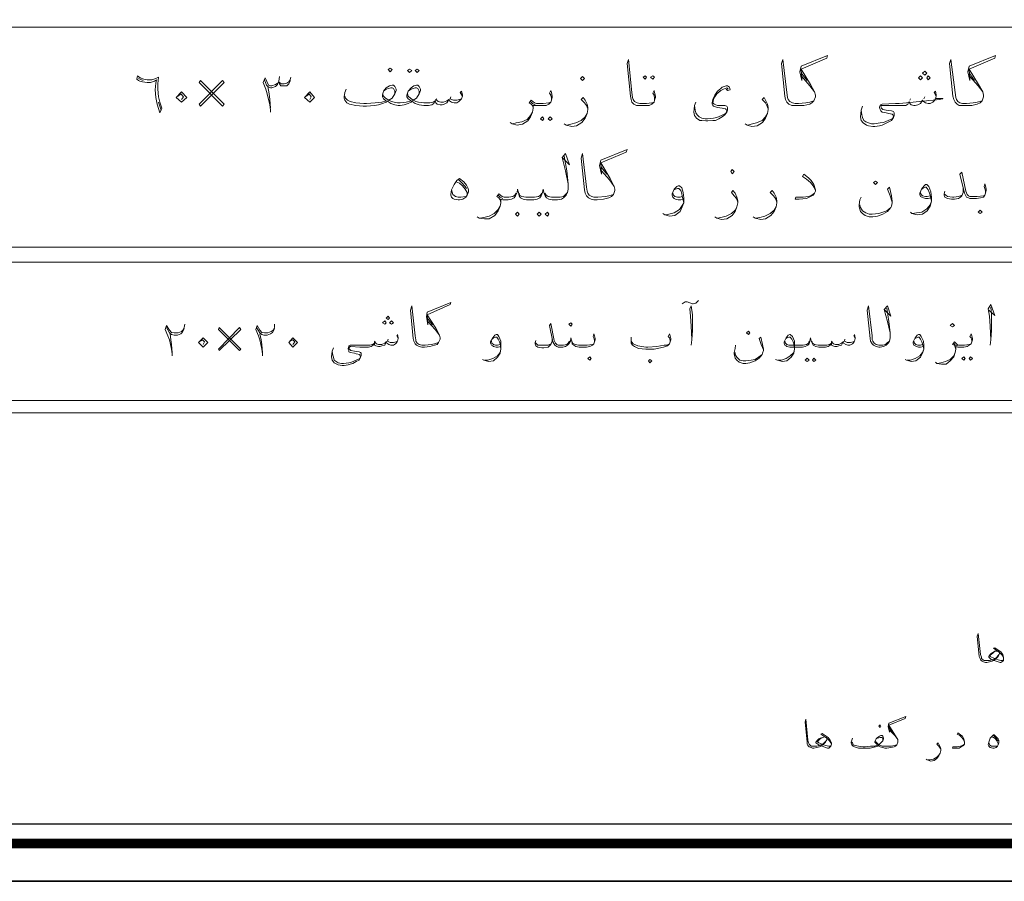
# Model space of a CAD drawing. Header units: inches. Extents: x 5.7 to 89.8, y 4 to 63.5.
# Tile 5 of 34: x 38.2 to 52.3, y 4 to 16.3. Entities that reach past the tile are written whole.
import ezdxf

# ---------------------------------------------------------------- set-up
doc = ezdxf.new("R2010")
doc.units = ezdxf.units.IN
doc.header["$MEASUREMENT"] = 0
doc.layers.add('PDF_KADR', color=7, linetype='Continuous')
doc.layers.add('PDF_textt', color=7, linetype='Continuous')

msp = doc.modelspace()

# ---------------------------------------------------------------- linework, layer by layer
at = {"layer": 'PDF_KADR', "lineweight": 25}
for points in [[(5.695, 4.013), (89.785, 4.013), (89.785, 63.476), (5.695, 63.476)], [(5.695, 63.476), (89.785, 63.476), (89.785, 4.013), (5.695, 4.013)], [(6.514, 4.832), (88.841, 4.832), (88.841, 62.657), (6.514, 62.657)]]:
    msp.add_lwpolyline(points, close=True, dxfattribs=at)
at = {"layer": 'PDF_KADR', "lineweight": 0, "const_width": 0.135}
msp.add_lwpolyline([(6.235, 62.937), (6.235, 4.552), (89.111, 4.552), (89.111, 62.937)], close=True, dxfattribs=at)
at = {"layer": 'PDF_textt', "lineweight": 20}
for points in [[(74.423, 52.179), (74.423, 59.267), (19.208, 59.267), (19.208, 10.697), (74.423, 10.697), (74.423, 52.757)], [(74.423, 16.196), (19.323, 16.196)], [(49.565, 15.147), (49.508, 15.127), (49.45, 15.118), (49.344, 15.108), (49.296, 15.108), (49.257, 15.118), (49.219, 15.137), (49.199, 15.166), (49.19, 15.195), (49.18, 15.262), (49.122, 15.734), (49.103, 15.676), (49.151, 15.214), (49.161, 15.166), (49.18, 15.127), (49.209, 15.099), (49.248, 15.079), (49.296, 15.079), (49.334, 15.079), (49.421, 15.079), (49.508, 15.099), (49.536, 15.118), (49.565, 15.147), (49.585, 15.204), (49.585, 15.224), (49.575, 15.272), (49.517, 15.378), (49.382, 15.599), (49.748, 15.753), (49.758, 15.792), (49.382, 15.638), (49.363, 15.561), (49.392, 15.436), (49.382, 15.599)], [(51.964, 15.147), (51.896, 15.127), (51.838, 15.118), (51.742, 15.108), (51.694, 15.108), (51.684, 15.108), (51.646, 15.118), (51.617, 15.137), (51.598, 15.166), (51.588, 15.195), (51.578, 15.262), (51.52, 15.734), (51.501, 15.676), (51.549, 15.214), (51.559, 15.166), (51.578, 15.127), (51.607, 15.099), (51.636, 15.079), (51.684, 15.079), (51.694, 15.079), (51.732, 15.079), (51.819, 15.079), (51.896, 15.099), (51.935, 15.118), (51.964, 15.147), (51.983, 15.204), (51.983, 15.224), (51.973, 15.272), (51.915, 15.378), (51.781, 15.599), (52.147, 15.753), (52.156, 15.792), (51.781, 15.638), (51.761, 15.561), (51.79, 15.436), (51.781, 15.599)], [(47.292, 15.156), (47.292, 15.185), (47.283, 15.224), (47.264, 15.253), (47.283, 15.291), (47.292, 15.262), (47.302, 15.214), (47.302, 15.195), (47.292, 15.156), (47.283, 15.127), (47.254, 15.099), (47.215, 15.079), (47.167, 15.079), (47.09, 15.079), (47.081, 15.079), (47.032, 15.079), (46.994, 15.099), (46.965, 15.127), (46.955, 15.166), (46.946, 15.214), (46.898, 15.676), (46.917, 15.734), (46.965, 15.262), (46.975, 15.195), (46.984, 15.166), (47.003, 15.137), (47.042, 15.118), (47.081, 15.108), (47.09, 15.108), (47.177, 15.108), (47.254, 15.118), (47.283, 15.127)], [(39.925, 15.464), (39.992, 15.436)], [(41.812, 14.983), (41.812, 15.012), (41.803, 15.089), (41.764, 15.243), (41.745, 15.31), (41.706, 15.407), (41.735, 15.474), (41.783, 15.368), (41.812, 15.359), (41.832, 15.359), (41.88, 15.378), (41.909, 15.397)], [(42.092, 15.436), (42.092, 15.426), (42.072, 15.387), (42.043, 15.359), (42.005, 15.359), (41.986, 15.359), (41.957, 15.359), (41.937, 15.387), (41.928, 15.426), (41.937, 15.493)], [(41.937, 15.407), (41.966, 15.387), (42.005, 15.387), (42.043, 15.397), (42.072, 15.416), (42.092, 15.445), (42.101, 15.484)], [(49.392, 15.532), (49.469, 15.436)], [(49.392, 15.493), (49.508, 15.359), (49.575, 15.272)], [(51.79, 15.532), (51.858, 15.436)], [(51.79, 15.493), (51.906, 15.359), (51.973, 15.272)], [(41.726, 15.445), (41.754, 15.368), (41.774, 15.349), (41.812, 15.33), (41.832, 15.33), (41.88, 15.349), (41.909, 15.378), (41.928, 15.426)], [(41.774, 15.349), (41.793, 15.243), (41.803, 15.166), (41.812, 15.041)], [(42.872, 15.214), (42.881, 15.185), (42.91, 15.156), (42.949, 15.137), (43.026, 15.118), (43.141, 15.108), (43.18, 15.108), (43.305, 15.118), (43.401, 15.127), (43.459, 15.147), (43.421, 15.176), (43.411, 15.204), (43.411, 15.224), (43.421, 15.282), (43.459, 15.33), (43.507, 15.359), (43.546, 15.368), (43.565, 15.368), (43.584, 15.349), (43.604, 15.31), (43.604, 15.291), (43.584, 15.243), (43.546, 15.185), (43.498, 15.156), (43.536, 15.137), (43.575, 15.127), (43.623, 15.118), (43.642, 15.118), (43.661, 15.118), (43.748, 15.127), (43.816, 15.147), (43.777, 15.176), (43.758, 15.204), (43.758, 15.224), (43.777, 15.282), (43.816, 15.33), (43.854, 15.359), (43.893, 15.368), (43.912, 15.368), (43.931, 15.349), (43.95, 15.31), (43.95, 15.291), (43.931, 15.243), (43.893, 15.185), (43.844, 15.156), (43.883, 15.137), (43.921, 15.127), (43.999, 15.118), (44.018, 15.118), (44.085, 15.118), (44.133, 15.127), (44.162, 15.147), (44.172, 15.166), (44.201, 15.137), (44.239, 15.127), (44.278, 15.127), (44.326, 15.147), (44.355, 15.166), (44.374, 15.176), (44.393, 15.166), (44.422, 15.156), (44.47, 15.156), (44.509, 15.166), (44.538, 15.176)], [(43.584, 15.243), (43.584, 15.282), (43.565, 15.32), (43.546, 15.33), (43.527, 15.33), (43.459, 15.31), (43.421, 15.282)], [(43.931, 15.243), (43.931, 15.282), (43.912, 15.32), (43.893, 15.33), (43.873, 15.33), (43.816, 15.31), (43.777, 15.282)], [(48.342, 15.31), (48.323, 15.33), (48.275, 15.31), (48.236, 15.291), (48.178, 15.243), (48.15, 15.204), (48.13, 15.166), (48.121, 15.118), (48.14, 15.099), (48.188, 15.079), (48.294, 15.079), (48.323, 15.07), (48.333, 15.05), (48.333, 15.012), (48.323, 14.983), (48.294, 14.944), (48.256, 14.916), (48.207, 14.887), (48.159, 14.867), (48.121, 14.867), (48.053, 14.858), (48.024, 14.858), (47.967, 14.867), (47.938, 14.867), (47.89, 14.896), (47.861, 14.935), (47.851, 14.983), (47.861, 15.079), (47.88, 15.127)], [(48.313, 15.31), (48.333, 15.291), (48.371, 15.301), (48.361, 15.339), (48.333, 15.359), (48.313, 15.359), (48.256, 15.339), (48.236, 15.32), (48.188, 15.282), (48.15, 15.224), (48.121, 15.166), (48.111, 15.118), (48.111, 15.099), (48.121, 15.079), (48.13, 15.07), (48.188, 15.05), (48.256, 15.041), (48.304, 15.031), (48.313, 15.021), (48.323, 15.002), (48.313, 14.973), (48.304, 14.964), (48.246, 14.935), (48.178, 14.906), (48.13, 14.896), (48.044, 14.887), (48.015, 14.887), (47.967, 14.896), (47.928, 14.916), (47.899, 14.944), (47.88, 14.973), (47.87, 15.012), (47.861, 15.079)], [(40.493, 15.214), (40.531, 15.243), (40.57, 15.204), (40.541, 15.166)], [(42.323, 15.214), (42.361, 15.243), (42.39, 15.204), (42.371, 15.166)], [(44.548, 15.214), (44.519, 15.262), (44.538, 15.282), (44.548, 15.233), (44.548, 15.214), (44.538, 15.176), (44.519, 15.156), (44.499, 15.137), (44.47, 15.118), (44.432, 15.118), (44.393, 15.127), (44.365, 15.147), (44.355, 15.166), (44.326, 15.118), (44.287, 15.099), (44.259, 15.089), (44.23, 15.089), (44.191, 15.099), (44.172, 15.118), (44.162, 15.147), (44.143, 15.108), (44.114, 15.089), (44.066, 15.079), (44.018, 15.079), (43.999, 15.079), (43.931, 15.089), (43.873, 15.108), (43.844, 15.127), (43.835, 15.147), (43.816, 15.127), (43.777, 15.108), (43.719, 15.089), (43.661, 15.079), (43.642, 15.079), (43.633, 15.079), (43.584, 15.089), (43.527, 15.108), (43.498, 15.127), (43.488, 15.147), (43.459, 15.127), (43.411, 15.108), (43.353, 15.089), (43.295, 15.079), (43.18, 15.07), (43.132, 15.07), (43.026, 15.079), (42.939, 15.099), (42.901, 15.118), (42.872, 15.156), (42.862, 15.185), (42.862, 15.204), (42.872, 15.262), (42.891, 15.31)], [(43.411, 15.243), (43.421, 15.214), (43.45, 15.185), (43.498, 15.156)], [(43.767, 15.243), (43.777, 15.214), (43.806, 15.185), (43.844, 15.156)], [(44.182, 15.176), (44.172, 15.166)], [(44.384, 15.204), (44.374, 15.176)], [(45.819, 15.156), (45.819, 15.185), (45.809, 15.224), (45.79, 15.253), (45.809, 15.291), (45.819, 15.262), (45.828, 15.214), (45.828, 15.195), (45.819, 15.156), (45.809, 15.127), (45.78, 15.099), (45.742, 15.079), (45.694, 15.079), (45.617, 15.079), (45.588, 15.079), (45.559, 15.079), (45.559, 15.041), (45.549, 14.983), (45.52, 14.916), (45.482, 14.858), (45.405, 14.81), (45.328, 14.8), (45.26, 14.819), (45.231, 14.838)], [(46.339, 15.031), (46.32, 15.079), (46.291, 15.118), (46.243, 15.166), (46.271, 15.195), (46.3, 15.156), (46.329, 15.099), (46.339, 15.05), (46.339, 15.021), (46.329, 14.964), (46.3, 14.896), (46.252, 14.838), (46.175, 14.79), (46.108, 14.781), (46.031, 14.8), (46.002, 14.819)], [(48.91, 15.031), (48.891, 15.079), (48.872, 15.118), (48.824, 15.166), (48.853, 15.195), (48.872, 15.156), (48.901, 15.099), (48.91, 15.05), (48.91, 15.021), (48.901, 14.964), (48.872, 14.896), (48.833, 14.838), (48.756, 14.79), (48.679, 14.781), (48.612, 14.8), (48.583, 14.819)], [(51.309, 15.214), (51.28, 15.262), (51.299, 15.282), (51.309, 15.233), (51.309, 15.214), (51.299, 15.176), (51.28, 15.147), (51.26, 15.127), (51.222, 15.108), (51.193, 15.108), (51.155, 15.118), (51.126, 15.137), (51.116, 15.156), (51.087, 15.108), (51.049, 15.089), (51.01, 15.079), (50.991, 15.079), (50.952, 15.089), (50.933, 15.108), (50.923, 15.137), (50.904, 15.099), (50.875, 15.079), (50.827, 15.079), (50.779, 15.079), (50.683, 15.079), (50.548, 15.079), (50.538, 15.079), (50.528, 15.079), (50.519, 15.06), (50.528, 15.041), (50.548, 15.021), (50.596, 15.012), (50.673, 15.002), (50.702, 14.993), (50.711, 14.973), (50.711, 14.935), (50.702, 14.906), (50.673, 14.867), (50.634, 14.848), (50.577, 14.819), (50.538, 14.8), (50.5, 14.79), (50.432, 14.781), (50.403, 14.781), (50.345, 14.79), (50.317, 14.8), (50.268, 14.829), (50.24, 14.867), (50.23, 14.916), (50.24, 15.012), (50.259, 15.07)], [(50.943, 15.176), (50.933, 15.156)], [(51.145, 15.204), (51.135, 15.176)], [(40.213, 15.127), (40.252, 15.012)], [(45.559, 15.05), (45.549, 15.079), (45.53, 15.099), (45.501, 15.118), (45.53, 15.156), (45.578, 15.118), (45.607, 15.108), (45.617, 15.108), (45.703, 15.108), (45.78, 15.118), (45.809, 15.127)], [(45.588, 15.089), (45.549, 15.108), (45.52, 15.137)], [(50.779, 15.108), (50.731, 15.108), (50.538, 15.099), (50.519, 15.089), (50.509, 15.079), (50.5, 15.06), (50.5, 15.05), (50.509, 15.021), (50.519, 15.002), (50.538, 14.983), (50.596, 14.973), (50.634, 14.964), (50.683, 14.954), (50.692, 14.944), (50.702, 14.925), (50.692, 14.896), (50.683, 14.887), (50.625, 14.867), (50.557, 14.838), (50.509, 14.829), (50.423, 14.819), (50.384, 14.819), (50.345, 14.829), (50.307, 14.848), (50.278, 14.867), (50.259, 14.906), (50.249, 14.944), (50.24, 15.012)], [(45.27, 14.819), (45.318, 14.829), (45.395, 14.848), (45.472, 14.877), (45.52, 14.935), (45.549, 14.983)], [(46.04, 14.8), (46.098, 14.81), (46.166, 14.829), (46.243, 14.867), (46.3, 14.916), (46.329, 14.964)], [(48.622, 14.8), (48.67, 14.81), (48.747, 14.829), (48.824, 14.867), (48.872, 14.916), (48.901, 14.964)], [(46.002, 14.357), (46.04, 14.145), (46.06, 13.962), (46.06, 13.885), (46.05, 13.837), (46.031, 13.798), (45.992, 13.76), (45.963, 13.741), (45.906, 13.731), (45.886, 13.731), (45.828, 13.731), (45.78, 13.741), (45.751, 13.76), (45.732, 13.789), (45.713, 13.837), (45.703, 13.885), (45.694, 13.837), (45.674, 13.789), (45.655, 13.76), (45.617, 13.741), (45.568, 13.731), (45.52, 13.731), (45.462, 13.731), (45.414, 13.741), (45.376, 13.76), (45.357, 13.789), (45.347, 13.837), (45.337, 13.885), (45.328, 13.837), (45.308, 13.789), (45.289, 13.76), (45.251, 13.741), (45.202, 13.731), (45.145, 13.731), (45.125, 13.731), (45.096, 13.741), (45.096, 13.692), (45.087, 13.644), (45.058, 13.577), (45.01, 13.509), (44.933, 13.461), (44.865, 13.461), (44.788, 13.471), (44.759, 13.49)], [(45.973, 14.338), (46.079, 14.232), (46.021, 14.395), (45.973, 14.338), (46.021, 14.145), (46.06, 13.962)], [(46.705, 13.808), (46.637, 13.789), (46.589, 13.779), (46.483, 13.769), (46.435, 13.769), (46.426, 13.769), (46.397, 13.779), (46.358, 13.798), (46.339, 13.827), (46.329, 13.856), (46.32, 13.914), (46.262, 14.395), (46.243, 14.328), (46.291, 13.875), (46.3, 13.827), (46.32, 13.789), (46.349, 13.76), (46.387, 13.741), (46.426, 13.731), (46.435, 13.731), (46.474, 13.731), (46.56, 13.741), (46.637, 13.76), (46.676, 13.779), (46.705, 13.808), (46.724, 13.866), (46.724, 13.885), (46.715, 13.924), (46.657, 14.039), (46.522, 14.261), (46.888, 14.415), (46.898, 14.453), (46.522, 14.299), (46.503, 14.222), (46.532, 14.097), (46.522, 14.261)], [(46.532, 14.193), (46.609, 14.097)], [(46.532, 14.145), (46.647, 14.02), (46.715, 13.924)], [(49.585, 13.875), (49.556, 13.933), (49.517, 13.981), (49.459, 14.029), (49.402, 14.068), (49.421, 14.097), (49.488, 14.049), (49.527, 14.01), (49.565, 13.952), (49.585, 13.875), (49.585, 13.856), (49.575, 13.827), (49.556, 13.798), (49.498, 13.769), (49.459, 13.75), (49.353, 13.741), (49.296, 13.741), (49.305, 13.769), (49.411, 13.769), (49.488, 13.779), (49.536, 13.798), (49.575, 13.827)], [(52.012, 13.827), (52.012, 13.856), (52.002, 13.895), (51.992, 13.924), (52.002, 13.962), (52.012, 13.933), (52.021, 13.885), (52.021, 13.866), (52.012, 13.827), (52.002, 13.798), (51.983, 13.769), (51.944, 13.76), (51.886, 13.75), (51.809, 13.75), (51.79, 13.75), (51.771, 13.76), (51.742, 13.769), (51.713, 13.827), (51.646, 14.097), (51.675, 14.126), (51.732, 13.856), (51.752, 13.808), (51.771, 13.789), (51.79, 13.779), (51.809, 13.779), (51.896, 13.779), (51.983, 13.789), (52.002, 13.798)], [(44.461, 13.991), (44.509, 13.972), (44.548, 13.933), (44.586, 13.885), (44.615, 13.837), (44.615, 13.808)], [(44.499, 14.02), (44.538, 13.981), (44.586, 13.924), (44.605, 13.895)], [(47.697, 13.741), (47.668, 13.731), (47.629, 13.731), (47.591, 13.741), (47.572, 13.75), (47.552, 13.769), (47.543, 13.798), (47.543, 13.818), (47.572, 13.885), (47.61, 13.924), (47.629, 13.933), (47.649, 13.933), (47.678, 13.904), (47.697, 13.837), (47.707, 13.76), (47.707, 13.692), (47.687, 13.635), (47.658, 13.567), (47.581, 13.509), (47.504, 13.5), (47.437, 13.519), (47.408, 13.538)], [(50.683, 13.702), (50.654, 13.789), (50.615, 13.885), (50.644, 13.914), (50.673, 13.789), (50.683, 13.712), (50.683, 13.692), (50.673, 13.644), (50.663, 13.625), (50.615, 13.567), (50.548, 13.529), (50.471, 13.5), (50.403, 13.49), (50.355, 13.49), (50.297, 13.509), (50.259, 13.538), (50.23, 13.567), (50.211, 13.635), (50.211, 13.663), (50.22, 13.731), (50.24, 13.769)], [(51.232, 13.76), (51.193, 13.75), (51.155, 13.75), (51.126, 13.76), (51.106, 13.769), (51.087, 13.779), (51.077, 13.808), (51.077, 13.827), (51.106, 13.895), (51.145, 13.943), (51.155, 13.952), (51.174, 13.952), (51.203, 13.924), (51.232, 13.846), (51.241, 13.769), (51.241, 13.712), (51.222, 13.644), (51.183, 13.577), (51.116, 13.529), (51.039, 13.519), (50.962, 13.538), (50.943, 13.558)], [(51.106, 13.885), (51.126, 13.904), (51.155, 13.914), (51.164, 13.914), (51.193, 13.875), (51.212, 13.827), (51.222, 13.798), (51.241, 13.712), (51.222, 13.663), (51.174, 13.606), (51.106, 13.558), (51.029, 13.548), (50.972, 13.538)], [(44.596, 13.779), (44.528, 13.769), (44.49, 13.769), (44.451, 13.779), (44.413, 13.808), (44.393, 13.875)], [(45.318, 13.827), (45.299, 13.798), (45.27, 13.779), (45.212, 13.769), (45.145, 13.769), (45.116, 13.779), (45.068, 13.818), (45.039, 13.779), (45.068, 13.76), (45.087, 13.731), (45.096, 13.702)], [(45.125, 13.75), (45.087, 13.769), (45.058, 13.798)], [(45.684, 13.827), (45.665, 13.798), (45.636, 13.779), (45.578, 13.769), (45.52, 13.769), (45.453, 13.769), (45.395, 13.779), (45.366, 13.798), (45.357, 13.827)], [(46.05, 13.837), (46.021, 13.808), (45.992, 13.779), (45.944, 13.769), (45.886, 13.769), (45.819, 13.769), (45.771, 13.779), (45.742, 13.798), (45.723, 13.827)], [(47.572, 13.875), (47.591, 13.885), (47.62, 13.895), (47.639, 13.895), (47.668, 13.866), (47.678, 13.818), (47.687, 13.789), (47.707, 13.692), (47.687, 13.654), (47.649, 13.596), (47.572, 13.548), (47.495, 13.529), (47.447, 13.519)], [(47.687, 13.779), (47.658, 13.769), (47.62, 13.769), (47.581, 13.779), (47.562, 13.798), (47.552, 13.827)], [(48.477, 13.702), (48.458, 13.75), (48.429, 13.789), (48.39, 13.837), (48.41, 13.866), (48.439, 13.827), (48.467, 13.769), (48.477, 13.721), (48.477, 13.692), (48.467, 13.635), (48.439, 13.567), (48.4, 13.509), (48.323, 13.461), (48.246, 13.452), (48.178, 13.471), (48.15, 13.49)], [(49.036, 13.702), (49.016, 13.75), (48.987, 13.789), (48.939, 13.837), (48.968, 13.866), (48.997, 13.827), (49.026, 13.769), (49.036, 13.721), (49.036, 13.692), (49.026, 13.635), (48.997, 13.567), (48.949, 13.509), (48.872, 13.461), (48.805, 13.452), (48.727, 13.471), (48.699, 13.49)], [(51.222, 13.789), (51.183, 13.779), (51.155, 13.779), (51.116, 13.789), (51.097, 13.808), (51.087, 13.837)], [(51.694, 13.895), (51.694, 13.837), (51.675, 13.789), (51.655, 13.769), (51.626, 13.75), (51.569, 13.741), (51.53, 13.741), (51.472, 13.75), (51.434, 13.769), (51.424, 13.798), (51.424, 13.818), (51.434, 13.856)], [(51.424, 13.818), (51.472, 13.779), (51.54, 13.769), (51.559, 13.769), (51.626, 13.779), (51.655, 13.789), (51.675, 13.798)], [(44.798, 13.471), (44.856, 13.48), (44.933, 13.5), (45, 13.538), (45.058, 13.596), (45.087, 13.644)], [(48.188, 13.471), (48.236, 13.48), (48.313, 13.5), (48.39, 13.538), (48.439, 13.586), (48.467, 13.635)], [(48.737, 13.471), (48.795, 13.48), (48.862, 13.5), (48.939, 13.538), (48.997, 13.586), (49.026, 13.635)], [(50.22, 13.663), (50.23, 13.625), (50.259, 13.577), (50.307, 13.548), (50.355, 13.529), (50.394, 13.529), (50.49, 13.538), (50.548, 13.558), (50.606, 13.577), (50.663, 13.625)], [(74.423, 13.057), (19.323, 13.057)], [(74.423, 12.845), (19.323, 12.845)], [(44.21, 11.699), (44.153, 11.679), (44.104, 11.67), (44.018, 11.66), (43.979, 11.66), (43.97, 11.66), (43.931, 11.67), (43.902, 11.689), (43.883, 11.718), (43.883, 11.737), (43.873, 11.795), (43.825, 12.219), (43.806, 12.161), (43.844, 11.756), (43.854, 11.718), (43.873, 11.679), (43.893, 11.66), (43.931, 11.641), (43.97, 11.631), (43.979, 11.631), (44.008, 11.631), (44.085, 11.641), (44.153, 11.66), (44.191, 11.67), (44.21, 11.699), (44.23, 11.747), (44.23, 11.766), (44.22, 11.805), (44.172, 11.901), (44.047, 12.094), (44.374, 12.238), (44.384, 12.267), (44.047, 12.132), (44.037, 12.065), (44.056, 11.949), (44.047, 12.094)], [(47.687, 12.248), (47.726, 12.277), (47.755, 12.277), (47.832, 12.248), (47.841, 12.248), (47.88, 12.257), (47.918, 12.296)], [(52.06, 12.161), (52.147, 12.084), (52.089, 12.238), (52.05, 12.18), (52.069, 12.074), (52.079, 11.93), (52.089, 11.737), (52.079, 11.66)], [(47.812, 11.66), (47.822, 11.737), (47.832, 11.872), (47.832, 12.094), (47.812, 12.219), (47.793, 12.18), (47.803, 12.074), (47.812, 11.93), (47.822, 11.747)], [(50.606, 12.19), (50.634, 11.997), (50.654, 11.834), (50.654, 11.766), (50.644, 11.718), (50.625, 11.689), (50.596, 11.66), (50.557, 11.641), (50.509, 11.631), (50.5, 11.631), (50.49, 11.631), (50.451, 11.641), (50.413, 11.66), (50.394, 11.679), (50.374, 11.718), (50.365, 11.756), (50.326, 12.161), (50.345, 12.219), (50.394, 11.795), (50.394, 11.737), (50.403, 11.718), (50.423, 11.689), (50.451, 11.67), (50.49, 11.66), (50.5, 11.66), (50.548, 11.66), (50.586, 11.67), (50.615, 11.699), (50.644, 11.718)], [(50.567, 12.171), (50.663, 12.074), (50.615, 12.219), (50.567, 12.171), (50.615, 11.997), (50.654, 11.834)], [(52.089, 11.737), (52.098, 11.872), (52.098, 12.094), (52.089, 12.2)], [(40.406, 11.506), (40.406, 11.535), (40.396, 11.602), (40.368, 11.737), (40.348, 11.795), (40.31, 11.882), (40.329, 11.939), (40.368, 11.872), (40.396, 11.843), (40.435, 11.834), (40.493, 11.834), (40.541, 11.853), (40.56, 11.872), (40.579, 11.911), (40.589, 11.959)], [(41.697, 11.506), (41.697, 11.535), (41.687, 11.602), (41.658, 11.737), (41.639, 11.795), (41.6, 11.882), (41.62, 11.939), (41.658, 11.872), (41.687, 11.843), (41.726, 11.834), (41.774, 11.834), (41.822, 11.853), (41.851, 11.872), (41.87, 11.911), (41.87, 11.959)], [(44.056, 12.036), (44.124, 11.949)], [(44.056, 11.997), (44.162, 11.882), (44.22, 11.805)], [(46.435, 11.708), (46.435, 11.728), (46.426, 11.766), (46.416, 11.785), (46.426, 11.824), (46.435, 11.795), (46.445, 11.756), (46.445, 11.737), (46.435, 11.708), (46.426, 11.679), (46.406, 11.66), (46.368, 11.641), (46.32, 11.631), (46.262, 11.631), (46.214, 11.631), (46.166, 11.641), (46.137, 11.66), (46.117, 11.679), (46.108, 11.718), (46.098, 11.766), (46.089, 11.718), (46.069, 11.679), (46.05, 11.66), (46.021, 11.641), (45.983, 11.631), (45.934, 11.631), (45.915, 11.631), (45.896, 11.641), (45.867, 11.66), (45.838, 11.708), (45.79, 11.939), (45.809, 11.968), (45.857, 11.728), (45.877, 11.689), (45.896, 11.67), (45.915, 11.66), (45.934, 11.66), (45.992, 11.66), (46.04, 11.67), (46.06, 11.689), (46.079, 11.718)], [(40.579, 11.901), (40.57, 11.872), (40.551, 11.843), (40.531, 11.824), (40.483, 11.805), (40.435, 11.805), (40.396, 11.814), (40.368, 11.834), (40.329, 11.911)], [(40.377, 11.824), (40.387, 11.737), (40.396, 11.67), (40.406, 11.554)], [(41.87, 11.901), (41.86, 11.872), (41.841, 11.843), (41.812, 11.824), (41.764, 11.805), (41.716, 11.805), (41.687, 11.814), (41.658, 11.834), (41.61, 11.911)], [(41.658, 11.824), (41.677, 11.737), (41.687, 11.67), (41.697, 11.554)], [(43.633, 11.756), (43.613, 11.795), (43.623, 11.814), (43.633, 11.766), (43.633, 11.756), (43.623, 11.718), (43.613, 11.699), (43.594, 11.679), (43.565, 11.66), (43.527, 11.66), (43.498, 11.67), (43.469, 11.689), (43.459, 11.708), (43.44, 11.66), (43.401, 11.651), (43.373, 11.641), (43.353, 11.641), (43.315, 11.651), (43.295, 11.66), (43.295, 11.689), (43.276, 11.66), (43.247, 11.641), (43.209, 11.631), (43.161, 11.631), (43.084, 11.631), (42.958, 11.641), (42.949, 11.641), (42.939, 11.631), (42.929, 11.612), (42.939, 11.602), (42.958, 11.583), (43.007, 11.573), (43.074, 11.564), (43.093, 11.554), (43.103, 11.545), (43.103, 11.506), (43.093, 11.487), (43.074, 11.448), (43.035, 11.429), (42.987, 11.4), (42.949, 11.39), (42.92, 11.381), (42.862, 11.371), (42.833, 11.371), (42.775, 11.381), (42.756, 11.39), (42.718, 11.41), (42.689, 11.448), (42.679, 11.496), (42.689, 11.573), (42.708, 11.622)], [(45.096, 11.641), (45.058, 11.631), (45.029, 11.631), (44.991, 11.641), (44.981, 11.651), (44.962, 11.66), (44.952, 11.689), (44.952, 11.708), (44.981, 11.766), (45.01, 11.805), (45.029, 11.814), (45.048, 11.814), (45.068, 11.785), (45.096, 11.718), (45.096, 11.66), (45.096, 11.602), (45.087, 11.545), (45.048, 11.487), (44.991, 11.439), (44.923, 11.429), (44.856, 11.448), (44.836, 11.458)], [(47.514, 11.708), (47.514, 11.728), (47.504, 11.766), (47.485, 11.785), (47.504, 11.824), (47.514, 11.795), (47.524, 11.756), (47.524, 11.737), (47.514, 11.708), (47.504, 11.679), (47.475, 11.651), (47.418, 11.631), (47.283, 11.602), (47.215, 11.602), (47.167, 11.602), (47.061, 11.612), (47.003, 11.641), (46.975, 11.66), (46.955, 11.689), (46.955, 11.718), (46.955, 11.737), (46.955, 11.776)], [(50.153, 11.756), (50.134, 11.795), (50.143, 11.814), (50.153, 11.766), (50.153, 11.756), (50.143, 11.718), (50.134, 11.699), (50.114, 11.679), (50.076, 11.66), (50.047, 11.66), (50.018, 11.67), (49.989, 11.689), (49.98, 11.708), (49.96, 11.66), (49.922, 11.651), (49.893, 11.641), (49.864, 11.641), (49.835, 11.651), (49.816, 11.66), (49.816, 11.689), (49.797, 11.66), (49.768, 11.641), (49.729, 11.631), (49.681, 11.631), (49.633, 11.631), (49.594, 11.641), (49.556, 11.66), (49.546, 11.679), (49.527, 11.718), (49.517, 11.766), (49.508, 11.718), (49.498, 11.679), (49.479, 11.66), (49.44, 11.641), (49.402, 11.631), (49.353, 11.631), (49.219, 11.631), (49.18, 11.641), (49.17, 11.651), (49.151, 11.66), (49.142, 11.689), (49.142, 11.708), (49.17, 11.766), (49.199, 11.805), (49.219, 11.814), (49.228, 11.814), (49.257, 11.785), (49.286, 11.718), (49.286, 11.66), (49.286, 11.602), (49.276, 11.545), (49.238, 11.487), (49.18, 11.439), (49.113, 11.429), (49.045, 11.448), (49.016, 11.458)], [(51.126, 11.641), (51.087, 11.631), (51.058, 11.631), (51.029, 11.641), (51.01, 11.651), (50.991, 11.66), (50.981, 11.689), (50.981, 11.708), (51.01, 11.766), (51.039, 11.805), (51.058, 11.814), (51.077, 11.814), (51.097, 11.785), (51.126, 11.718), (51.135, 11.66), (51.135, 11.602), (51.116, 11.545), (51.087, 11.487), (51.02, 11.439), (50.952, 11.429), (50.885, 11.448), (50.866, 11.458)], [(51.819, 11.708), (51.819, 11.728), (51.809, 11.766), (51.79, 11.785), (51.809, 11.824), (51.819, 11.795), (51.829, 11.756), (51.829, 11.737), (51.819, 11.708), (51.809, 11.679), (51.781, 11.66), (51.752, 11.641), (51.703, 11.631), (51.636, 11.631), (51.617, 11.631), (51.588, 11.641), (51.588, 11.602), (51.578, 11.554), (51.559, 11.496), (51.511, 11.439), (51.453, 11.39), (51.386, 11.39), (51.318, 11.4), (51.299, 11.419)], [(40.811, 11.718), (40.839, 11.737), (40.868, 11.708), (40.849, 11.67)], [(42.092, 11.718), (42.13, 11.737), (42.159, 11.708), (42.13, 11.67)], [(42.689, 11.573), (42.698, 11.516), (42.708, 11.487), (42.718, 11.448), (42.746, 11.429), (42.775, 11.41), (42.824, 11.4), (42.852, 11.4), (42.929, 11.41), (42.968, 11.419), (43.035, 11.448), (43.084, 11.468), (43.084, 11.477), (43.093, 11.496), (43.084, 11.516), (43.084, 11.525), (43.035, 11.535), (43.007, 11.545), (42.949, 11.554), (42.929, 11.564), (42.929, 11.583), (42.92, 11.602), (42.92, 11.612), (42.929, 11.641), (42.929, 11.651), (42.949, 11.66), (43.122, 11.66), (43.161, 11.66), (43.228, 11.66), (43.267, 11.67), (43.295, 11.689), (43.295, 11.708), (43.324, 11.679), (43.353, 11.67), (43.401, 11.67), (43.44, 11.689), (43.459, 11.708), (43.478, 11.718), (43.498, 11.708), (43.517, 11.699), (43.565, 11.699), (43.604, 11.708), (43.623, 11.718)], [(43.305, 11.718), (43.295, 11.708)], [(43.488, 11.747), (43.478, 11.718)], [(44.981, 11.756), (44.991, 11.766), (45.019, 11.776), (45.039, 11.776), (45.058, 11.747), (45.077, 11.708), (45.087, 11.679), (45.096, 11.602), (45.087, 11.554), (45.048, 11.506), (44.981, 11.468), (44.913, 11.448), (44.865, 11.448)], [(45.087, 11.67), (45.048, 11.66), (45.019, 11.66), (44.991, 11.67), (44.971, 11.689), (44.962, 11.718)], [(45.828, 11.766), (45.828, 11.718), (45.809, 11.67), (45.79, 11.651), (45.771, 11.631), (45.713, 11.622), (45.684, 11.622), (45.626, 11.631), (45.597, 11.651), (45.588, 11.679), (45.588, 11.699), (45.597, 11.728)], [(45.588, 11.699), (45.626, 11.66), (45.684, 11.66), (45.703, 11.66), (45.771, 11.66), (45.79, 11.67), (45.809, 11.679)], [(46.108, 11.718), (46.127, 11.689), (46.156, 11.67), (46.204, 11.66), (46.262, 11.66), (46.329, 11.66), (46.406, 11.67), (46.426, 11.679)], [(46.955, 11.718), (46.984, 11.679), (47.052, 11.651), (47.167, 11.631), (47.196, 11.631), (47.321, 11.641), (47.427, 11.66), (47.466, 11.66), (47.504, 11.679)], [(48.843, 11.593), (48.814, 11.67), (48.785, 11.756), (48.805, 11.776), (48.833, 11.67), (48.843, 11.602), (48.843, 11.583), (48.833, 11.545), (48.824, 11.525), (48.785, 11.477), (48.727, 11.439), (48.65, 11.41), (48.593, 11.4), (48.554, 11.4), (48.496, 11.419), (48.467, 11.448), (48.439, 11.477), (48.429, 11.535), (48.429, 11.554), (48.439, 11.612), (48.448, 11.66)], [(49.17, 11.756), (49.18, 11.766), (49.209, 11.776), (49.228, 11.776), (49.248, 11.747), (49.267, 11.708), (49.276, 11.679), (49.286, 11.602), (49.276, 11.554), (49.228, 11.506), (49.17, 11.468), (49.103, 11.448), (49.055, 11.448)], [(49.498, 11.718), (49.488, 11.689), (49.459, 11.67), (49.411, 11.66), (49.353, 11.66), (49.209, 11.66), (49.18, 11.67), (49.161, 11.689), (49.151, 11.718)], [(49.536, 11.718), (49.546, 11.689), (49.575, 11.67), (49.623, 11.66), (49.681, 11.66), (49.748, 11.66), (49.787, 11.67), (49.816, 11.689), (49.816, 11.708), (49.845, 11.679), (49.874, 11.67), (49.922, 11.67), (49.96, 11.689), (49.98, 11.708), (49.999, 11.718), (50.018, 11.708), (50.037, 11.699), (50.085, 11.699), (50.124, 11.708), (50.143, 11.718)], [(49.825, 11.718), (49.816, 11.708)], [(50.008, 11.747), (49.999, 11.718)], [(51.01, 11.756), (51.029, 11.766), (51.049, 11.776), (51.068, 11.776), (51.087, 11.747), (51.106, 11.708), (51.116, 11.679), (51.135, 11.602), (51.116, 11.554), (51.077, 11.506), (51.01, 11.468), (50.943, 11.448), (50.894, 11.448)], [(51.116, 11.67), (51.087, 11.66), (51.049, 11.66), (51.02, 11.67), (51, 11.689), (50.991, 11.718)], [(51.588, 11.602), (51.578, 11.631), (51.569, 11.66), (51.54, 11.67), (51.569, 11.708), (51.607, 11.67), (51.626, 11.66), (51.636, 11.66), (51.713, 11.66), (51.781, 11.67), (51.809, 11.679)], [(51.617, 11.651), (51.578, 11.66), (51.559, 11.689)], [(48.439, 11.554), (48.439, 11.525), (48.467, 11.487), (48.506, 11.448), (48.554, 11.439), (48.593, 11.439), (48.67, 11.448), (48.727, 11.458), (48.776, 11.487), (48.824, 11.525)], [(51.328, 11.4), (51.376, 11.41), (51.443, 11.429), (51.511, 11.458), (51.559, 11.506), (51.578, 11.554)], [(74.423, 10.87), (19.323, 10.87)], [(52.272, 7.191), (52.272, 7.211), (52.252, 7.239), (52.214, 7.278), (52.127, 7.336), (52.147, 7.345), (52.233, 7.288), (52.262, 7.249), (52.272, 7.211), (52.272, 7.191), (52.272, 7.162), (52.262, 7.153), (52.233, 7.134), (52.224, 7.134), (52.137, 7.162), (52.089, 7.182), (52.069, 7.201), (52.06, 7.211), (52.06, 7.22), (52.079, 7.249), (52.098, 7.268), (52.118, 7.278), (52.147, 7.297), (52.175, 7.297), (52.204, 7.297), (52.214, 7.278), (52.214, 7.259), (52.195, 7.22), (52.156, 7.182), (52.127, 7.162), (52.108, 7.153), (52.069, 7.143), (52.031, 7.134), (52.021, 7.134), (52.012, 7.134), (51.983, 7.143), (51.964, 7.153), (51.944, 7.172), (51.935, 7.191), (51.925, 7.22), (51.896, 7.509), (51.906, 7.548), (51.944, 7.249), (51.954, 7.211), (51.954, 7.191), (51.964, 7.182), (51.992, 7.162), (52.012, 7.162), (52.021, 7.162), (52.069, 7.162), (52.108, 7.172), (52.127, 7.182), (52.156, 7.191), (52.175, 7.211), (52.204, 7.249)], [(52.272, 7.172), (52.262, 7.162), (52.243, 7.162), (52.233, 7.162), (52.195, 7.172), (52.147, 7.191), (52.098, 7.211), (52.079, 7.22), (52.079, 7.23), (52.079, 7.239), (52.118, 7.268), (52.147, 7.297)], [(49.816, 5.968), (49.806, 5.987), (49.787, 6.016), (49.748, 6.055), (49.662, 6.113), (49.681, 6.122), (49.768, 6.064), (49.797, 6.026), (49.816, 5.987), (49.816, 5.968), (49.806, 5.939), (49.797, 5.93), (49.777, 5.91), (49.758, 5.91), (49.681, 5.939), (49.633, 5.959), (49.604, 5.978), (49.594, 5.987), (49.594, 5.997), (49.614, 6.026), (49.633, 6.045), (49.652, 6.055), (49.691, 6.064), (49.719, 6.074), (49.739, 6.064), (49.748, 6.055), (49.748, 6.036), (49.729, 5.997), (49.691, 5.959), (49.662, 5.939), (49.642, 5.93), (49.604, 5.92), (49.565, 5.91), (49.556, 5.91), (49.546, 5.91), (49.527, 5.92), (49.498, 5.93), (49.479, 5.949), (49.469, 5.968), (49.469, 5.997), (49.44, 6.286), (49.45, 6.324), (49.479, 6.026), (49.488, 5.987), (49.498, 5.968), (49.508, 5.959), (49.527, 5.939), (49.546, 5.939), (49.556, 5.939), (49.565, 5.939), (49.604, 5.939), (49.642, 5.949), (49.662, 5.959), (49.691, 5.968), (49.71, 5.987), (49.748, 6.026)], [(50.114, 6.055), (50.105, 6.026), (50.095, 5.997), (50.095, 5.987), (50.105, 5.959), (50.124, 5.939), (50.143, 5.93), (50.201, 5.91), (50.268, 5.91), (50.297, 5.91), (50.365, 5.91), (50.403, 5.92), (50.442, 5.93), (50.471, 5.939), (50.49, 5.959), (50.49, 5.939), (50.509, 5.93), (50.548, 5.92), (50.577, 5.91), (50.586, 5.91), (50.606, 5.91), (50.663, 5.92), (50.711, 5.93), (50.731, 5.939), (50.75, 5.959), (50.76, 5.997), (50.76, 6.007), (50.76, 6.036), (50.721, 6.103), (50.634, 6.238), (50.866, 6.334), (50.875, 6.363), (50.634, 6.267), (50.625, 6.219), (50.644, 6.141), (50.634, 6.238)], [(50.644, 6.199), (50.692, 6.141)], [(49.806, 5.949), (49.806, 5.939), (49.787, 5.939), (49.777, 5.939), (49.729, 5.949), (49.681, 5.968), (49.633, 5.987), (49.623, 5.997), (49.614, 5.997), (49.614, 6.007), (49.623, 6.016), (49.652, 6.045), (49.691, 6.064)], [(50.75, 5.959), (50.711, 5.949), (50.673, 5.939), (50.615, 5.939), (50.586, 5.939), (50.567, 5.939), (50.538, 5.939), (50.519, 5.949), (50.49, 5.959), (50.519, 5.987), (50.548, 6.016), (50.557, 6.045), (50.557, 6.055), (50.548, 6.084), (50.538, 6.093), (50.519, 6.093), (50.5, 6.084), (50.471, 6.064), (50.451, 6.045), (50.432, 6.007), (50.432, 5.997), (50.451, 5.978), (50.471, 5.959), (50.432, 5.939), (50.374, 5.939), (50.297, 5.93), (50.268, 5.93), (50.201, 5.939), (50.153, 5.949), (50.124, 5.959), (50.114, 5.987), (50.105, 5.997)], [(50.548, 6.016), (50.548, 6.045), (50.538, 6.064), (50.519, 6.064), (50.509, 6.064), (50.471, 6.055), (50.451, 6.045)], [(50.644, 6.17), (50.721, 6.093), (50.76, 6.036)], [(51.713, 5.997), (51.703, 6.026), (51.675, 6.064), (51.646, 6.093), (51.607, 6.113), (51.617, 6.132), (51.655, 6.103), (51.684, 6.084), (51.703, 6.045), (51.713, 5.997), (51.713, 5.987), (51.713, 5.968), (51.703, 5.949), (51.665, 5.93), (51.636, 5.91), (51.578, 5.91), (51.54, 5.91), (51.549, 5.93), (51.607, 5.93), (51.655, 5.939), (51.684, 5.949), (51.713, 5.968)], [(52.098, 6.074), (52.127, 6.064), (52.156, 6.045), (52.175, 6.016), (52.195, 5.978), (52.195, 5.959)], [(52.127, 6.093), (52.156, 6.064), (52.175, 6.036), (52.195, 6.016)], [(50.442, 6.016), (50.451, 5.997), (50.461, 5.987), (50.49, 5.959)], [(51.376, 5.891), (51.366, 5.91), (51.347, 5.939), (51.318, 5.968), (51.338, 5.987), (51.347, 5.968), (51.366, 5.93), (51.376, 5.901), (51.376, 5.881), (51.366, 5.843), (51.347, 5.804), (51.318, 5.766), (51.28, 5.737), (51.232, 5.727), (51.183, 5.747), (51.164, 5.756)], [(52.185, 5.939), (52.147, 5.939), (52.118, 5.939), (52.098, 5.939), (52.069, 5.959), (52.06, 5.997)], [(51.193, 5.747), (51.222, 5.747), (51.27, 5.756), (51.318, 5.785), (51.347, 5.814), (51.366, 5.843)]]:
    msp.add_lwpolyline(points, dxfattribs=at)
for points in [[(43.517, 15.561), (43.546, 15.59), (43.517, 15.609), (43.488, 15.59)], [(43.796, 15.599), (43.825, 15.58), (43.796, 15.551), (43.767, 15.58)], [(43.902, 15.599), (43.931, 15.58), (43.902, 15.551), (43.873, 15.58)], [(40.233, 14.973), (40.194, 15.099), (40.175, 15.195), (40.165, 15.301), (40.175, 15.397), (40.185, 15.445), (40.156, 15.426), (40.098, 15.407), (40.05, 15.407), (39.982, 15.416), (39.944, 15.426), (39.925, 15.436), (39.905, 15.455), (39.915, 15.503), (39.953, 15.474), (40.002, 15.455), (40.05, 15.445), (40.117, 15.445), (40.175, 15.464), (40.213, 15.484), (40.204, 15.387), (40.204, 15.31), (40.213, 15.204), (40.233, 15.127), (40.262, 15.041)], [(46.262, 15.436), (46.291, 15.464), (46.262, 15.493), (46.233, 15.464)], [(47.158, 15.503), (47.177, 15.484), (47.158, 15.455), (47.129, 15.484)], [(47.264, 15.503), (47.292, 15.484), (47.264, 15.455), (47.235, 15.484)], [(51.087, 15.445), (51.116, 15.474), (51.087, 15.503), (51.058, 15.474)], [(51.145, 15.513), (51.174, 15.542), (51.145, 15.57), (51.116, 15.542)], [(51.193, 15.445), (51.222, 15.474), (51.193, 15.503), (51.174, 15.474)], [(40.811, 15.07), (41.148, 15.407), (41.128, 15.436), (40.791, 15.099)], [(41.148, 15.099), (40.811, 15.436), (40.791, 15.407), (41.128, 15.07)], [(40.464, 15.195), (40.541, 15.272), (40.618, 15.195), (40.541, 15.127)], [(42.294, 15.195), (42.371, 15.272), (42.438, 15.195), (42.371, 15.127)], [(45.694, 14.916), (45.713, 14.887), (45.694, 14.867), (45.665, 14.887)], [(45.8, 14.916), (45.828, 14.887), (45.8, 14.867), (45.771, 14.887)], [(48.4, 14.106), (48.429, 14.135), (48.4, 14.164), (48.381, 14.135)], [(44.509, 14.039), (44.567, 13.991), (44.605, 13.943), (44.625, 13.904), (44.634, 13.875), (44.634, 13.846), (44.615, 13.798), (44.596, 13.769), (44.557, 13.741), (44.509, 13.731), (44.49, 13.731), (44.432, 13.741), (44.413, 13.75), (44.393, 13.769), (44.384, 13.798), (44.384, 13.808), (44.393, 13.875), (44.432, 13.952), (44.47, 14.01)], [(50.442, 14.001), (50.471, 13.981), (50.442, 13.952), (50.413, 13.981)], [(45.337, 13.5), (45.357, 13.529), (45.337, 13.558), (45.308, 13.529)], [(45.645, 13.558), (45.674, 13.529), (45.645, 13.5), (45.617, 13.529)], [(45.761, 13.558), (45.78, 13.529), (45.761, 13.5), (45.732, 13.529)], [(51.935, 13.538), (51.964, 13.558), (51.935, 13.586), (51.906, 13.558)], [(43.44, 11.959), (43.459, 11.978), (43.44, 12.007), (43.411, 11.978)], [(43.488, 12.026), (43.507, 12.045), (43.488, 12.074), (43.459, 12.045)], [(43.536, 11.959), (43.565, 11.978), (43.536, 12.007), (43.507, 11.978)], [(46.098, 11.93), (46.117, 11.959), (46.098, 11.978), (46.069, 11.959)], [(51.54, 11.92), (51.569, 11.939), (51.54, 11.968), (51.511, 11.939)], [(41.08, 11.583), (41.388, 11.882), (41.369, 11.911), (41.071, 11.602)], [(41.388, 11.602), (41.08, 11.911), (41.071, 11.882), (41.369, 11.583)], [(48.631, 11.862), (48.65, 11.834), (48.631, 11.814), (48.602, 11.834)], [(40.782, 11.699), (40.849, 11.766), (40.917, 11.699), (40.849, 11.631)], [(42.072, 11.699), (42.13, 11.766), (42.197, 11.699), (42.13, 11.631)], [(46.368, 11.448), (46.387, 11.468), (46.368, 11.496), (46.339, 11.468)], [(47.225, 11.41), (47.254, 11.439), (47.225, 11.458), (47.206, 11.439)], [(49.469, 11.477), (49.498, 11.448), (49.469, 11.429), (49.44, 11.448)], [(49.565, 11.477), (49.594, 11.448), (49.565, 11.429), (49.546, 11.448)], [(51.703, 11.496), (51.723, 11.468), (51.703, 11.448), (51.675, 11.468)], [(51.8, 11.496), (51.829, 11.468), (51.8, 11.448), (51.781, 11.468)], [(50.509, 6.209), (50.519, 6.228), (50.509, 6.247), (50.49, 6.228)], [(52.127, 6.103), (52.137, 6.103), (52.166, 6.074), (52.195, 6.045), (52.204, 6.026), (52.204, 5.997), (52.204, 5.987), (52.195, 5.959), (52.185, 5.939), (52.166, 5.92), (52.137, 5.91), (52.118, 5.91), (52.079, 5.92), (52.069, 5.93), (52.06, 5.939), (52.05, 5.959), (52.06, 5.997), (52.079, 6.055), (52.108, 6.084)]]:
    msp.add_lwpolyline(points, close=True, dxfattribs=at)
msp.add_ellipse((47.319, 14.863), major_axis=(4.087, 0.313), ratio=0.008864, start_param=5.721747, end_param=6.510284, dxfattribs=at)

doc.saveas('drawing.dxf')
